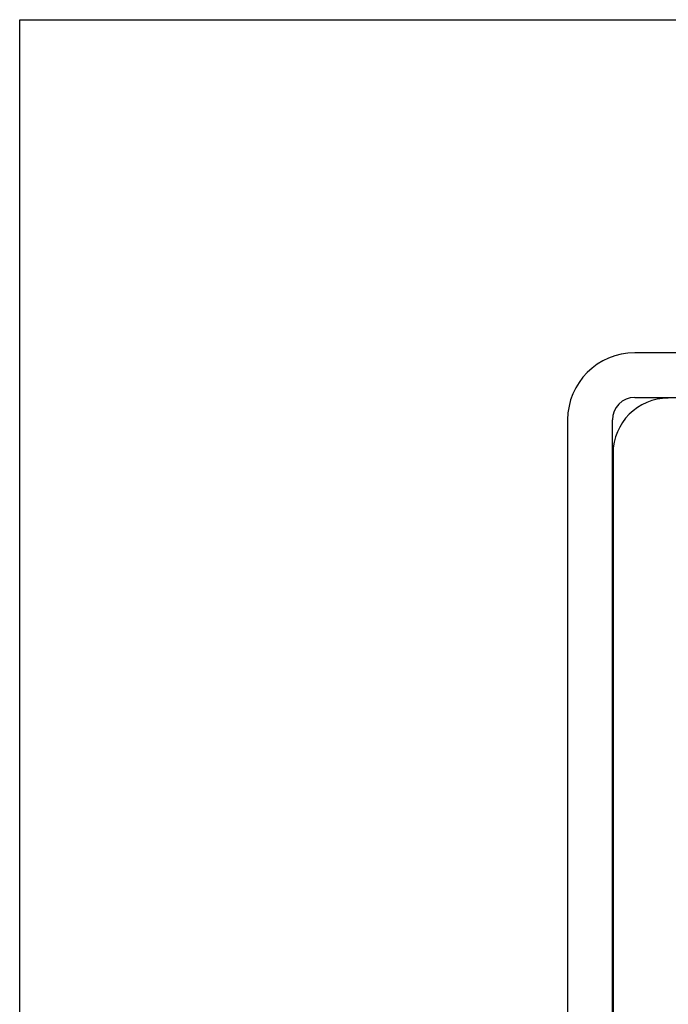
# Model space of a CAD drawing. Extents: x 0 to 420, y 0 to 297.
# Tile 9 of 27: x 132 to 147, y 123 to 145. Entities that reach past the tile are written whole.
import ezdxf

# ---------------------------------------------------------------- set-up
doc = ezdxf.new("R2010")
doc.units = 0
doc.layers.add('SICHTBAR__ISO_', color=7, linetype='CONTINUOUS')

msp = doc.modelspace()

# ---------------------------------------------------------------- linework, layer by layer
at = {"layer": 'SICHTBAR__ISO_'}
for p, q in [((132.35, 54.728), (132.35, 144.728)), ((132.35, 144.728), (212.35, 144.728)), ((198.6, 137.278), (146.1, 137.278)), ((146.1, 136.278), (198.6, 136.278)), ((144.6, 135.778), (144.6, 63.678)), ((145.6, 63.678), (145.6, 135.778)), ((145.615, 135.028), (145.615, 64.428))]:
    msp.add_line(p, q, dxfattribs=at)
for centre, radius in [((146.1, 135.778), 1.5), ((146.1, 135.778), 0.5), ((146.85, 135.028), 1.236)]:
    msp.add_arc(centre, radius, 90, 180, dxfattribs=at)

doc.saveas('drawing.dxf')
